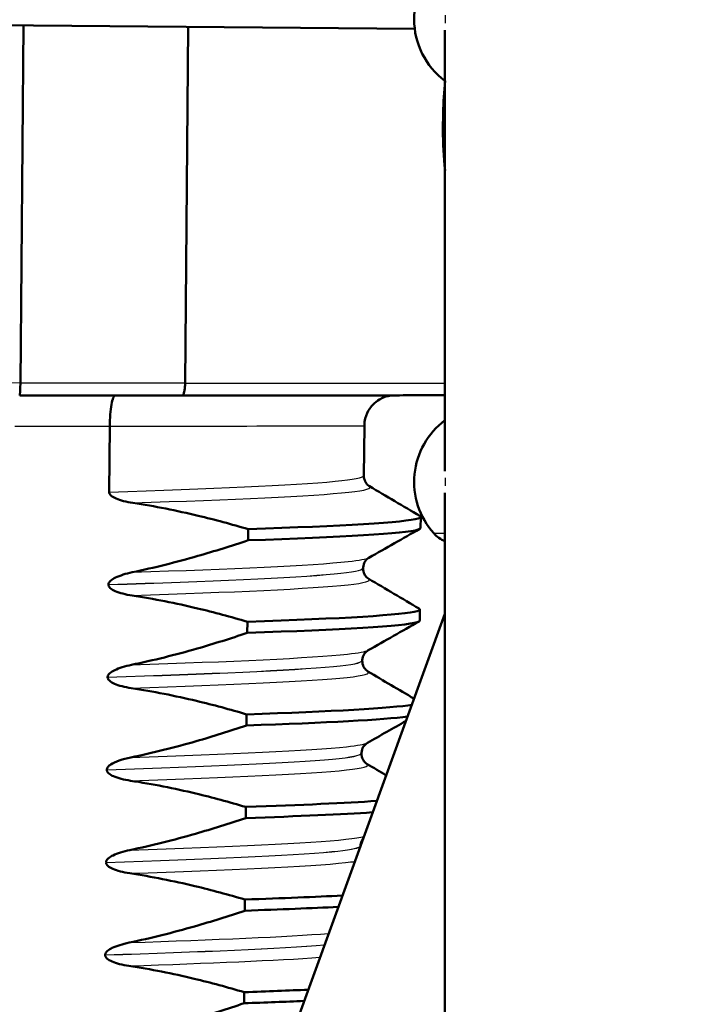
# Model space of a CAD drawing. Header units: millimetres. Extents: x 100 to 2000, y 93 to 2870.
# Tile 24 of 33: x 502 to 512, y 1657 to 1673. Entities that reach past the tile are written whole.
import ezdxf

# ---------------------------------------------------------------- set-up
doc = ezdxf.new("R2010")
doc.units = ezdxf.units.MM
doc.header["$LTSCALE"] = 10
for name, color, linetype, lineweight in [('Dimensions(ISO)', 7, 'Continuous', 25), ('Hatch', 7, 'Continuous', 9), ('Visible Edges(ISO)', 7, 'Continuous', 50), ('Visible Tangent Edges(ISO)', 7, 'Continuous', 25)]:
    doc.layers.add(name, color=color, linetype=linetype, lineweight=lineweight)
doc.styles.add('Text_3.5mm', font='arial.ttf', dxfattribs={"width": 0.9})
doc.dimstyles.new('KS-STANDARD', dxfattribs={"dimscale": 10, "dimtxt": 3.5, "dimasz": 2.5, "dimexe": 3.175, "dimexo": 0, "dimgap": 0.8, "dimtad": 1, "dimdec": 1, "dimrnd": 1e-08, "dimtxsty": 'Text_3.5mm', "dimcen": 0.09, "dimdle": 10, "dimclrd": 7, "dimclre": 7, "dimclrt": 7, "dimadec": 0, "dimazin": 2, "dimtfac": 0.714286, "dimtdec": 4, "dimtmove": 0, "dimatfit": 3, "dimfxl": 0, "dimtolj": 1, "dimlwd": 25, "dimlwe": 25, "dimarcsym": 0})

# ---------------------------------------------------------------- blocks, each defined once
blk = doc.blocks.new('*D11')
at = {"layer": 'Defpoints', "color": 0, "linetype": 'Continuous'}
for p in [(652.041, 2058.279), (400.641, 1765.997), (652.041, 1565.659)]:
    blk.add_point(p, dxfattribs=at)
at = {"layer": 'Dimensions(ISO)', "color": 7, "linetype": 'Continuous', "lineweight": 25}
for p, q in [((400.641, 1765.997), (400.641, 2090.029)), ((652.041, 1565.659), (652.041, 2090.029)), ((425.641, 2058.279), (627.041, 2058.279))]:
    blk.add_line(p, q, dxfattribs=at)
at = {"layer": 'Dimensions(ISO)', "color": 7, "linetype": 'Continuous'}
for points in [[(425.641, 2062.446), (425.641, 2054.112), (400.641, 2058.279)], [(627.041, 2062.446), (627.041, 2054.112), (652.041, 2058.279)]]:
    blk.add_solid(points, dxfattribs=at)
at = {"layer": 'Dimensions(ISO)', "color": 7, "linetype": 'Continuous', "lineweight": 25, "insert": (494.814, 2084.149), "char_height": 35, "attachment_point": 4, "style": 'Text_3.5mm'}
blk.add_mtext('\\A1;251', dxfattribs=at)

msp = doc.modelspace()

# ---------------------------------------------------------------- hatches: boundary and pattern name
at = {"layer": 'Hatch'}
h = msp.add_hatch(dxfattribs=at)
h.set_pattern_fill('ANSI31', color=256, scale=254, angle=90, style=0)
h.set_pattern_definition([(135, (0, 0), (-22.45064, -22.45064), [])])
edge = h.paths.add_edge_path()
edge.add_line((592.041, 1549.805), (607.37, 1549.805))
edge.add_line((607.37, 1549.805), (607.235, 1551.747))
edge.add_ellipse((606.936, 1550.585), major_axis=(1.199, -0.042), ratio=1, start_angle=77.607, end_angle=90)
edge.add_line((606.978, 1551.784), (595.02, 1552.202))
edge.add_ellipse((595.023, 1552.302), major_axis=(-0.0999, 0.0035), ratio=1, start_angle=0, end_angle=90, ccw=False)
edge.add_line((594.923, 1552.305), (594.937, 1552.705))
edge.add_ellipse((595.037, 1552.701), major_axis=(0.0035, 0.0999), ratio=1, start_angle=2, end_angle=90, ccw=False)
edge.add_line((595.037, 1552.801), (607.161, 1552.801))
edge.add_line((607.161, 1552.801), (607.091, 1553.809))
edge.add_ellipse((606.093, 1553.739), major_axis=(-0.07, 0.998), ratio=1, start_angle=270, end_angle=341)
edge.add_line((606.352, 1554.705), (596.306, 1557.397))
edge.add_ellipse((596.565, 1558.363), major_axis=(-0.966, 0.259), ratio=1, start_angle=54.5, end_angle=90, ccw=False)
edge.add_line((595.793, 1557.727), (594.129, 1559.745))
edge.add_ellipse((594.901, 1560.381), major_axis=(-0.636, 0.772), ratio=1, start_angle=54.5, end_angle=90, ccw=False)
edge.add_line((593.903, 1560.312), (593.757, 1562.408))
edge.add_ellipse((590.265, 1562.164), major_axis=(-0.244, 3.491), ratio=1, start_angle=270, end_angle=353)
edge.add_line((590.448, 1565.659), (565.974, 1566.942))
edge.add_spline(control_points=[(565.974, 1566.942), (564.342, 1567.027), (562.734, 1567.379), (559.697, 1568.587), (558.287, 1569.435), (555.554, 1571.759), (554.327, 1573.303), (552.535, 1576.774), (551.986, 1578.668), (551.816, 1580.614)], knot_values=[-2.152597, -2.152597, -2.152597, -2.152597, -1.662265, -1.662265, -1.171933, -1.171933, -0.585967, -0.585967, 0, 0, 0, 0], degree=3, periodic=0)
edge.add_line((551.816, 1580.614), (536.601, 1754.522))
edge.add_ellipse((535.107, 1754.391), major_axis=(-0.131, 1.494), ratio=1, start_angle=270, end_angle=354.5)
edge.add_line((535.12, 1755.891), (526.636, 1755.965))
edge.add_line((526.636, 1755.965), (517.683, 1756.043))
edge.add_line((517.683, 1756.043), (517.626, 1749.543))
edge.add_line((517.626, 1749.543), (519.34, 1749.528))
edge.add_ellipse((519.332, 1748.528), major_axis=(1, -0.009), ratio=1, start_angle=10, end_angle=90, ccw=False)
edge.add_line((520.318, 1748.693), (520.529, 1747.431))
edge.add_ellipse((521.022, 1747.514), major_axis=(0.083, -0.493), ratio=1, start_angle=270, end_angle=350)
edge.add_line((521.018, 1747.014), (527.155, 1746.96))
edge.add_ellipse((527.116, 1742.46), major_axis=(4.5, -0.039), ratio=1, start_angle=5.5, end_angle=90, ccw=False)
edge.add_line((531.599, 1742.852), (546.179, 1576.207))
edge.add_spline(control_points=[(546.179, 1576.207), (546.369, 1574.036), (546.912, 1571.911), (548.663, 1567.919), (549.859, 1566.08), (553.083, 1562.547), (555.197, 1560.984), (559.906, 1558.757), (562.455, 1558.114), (565.056, 1557.978)], knot_values=[-2.870129, -2.870129, -2.870129, -2.870129, -2.216354, -2.216354, -1.562578, -1.562578, -0.781289, -0.781289, 0, 0, 0, 0], degree=3, periodic=0)
edge.add_line((565.056, 1557.978), (579.557, 1557.218))
edge.add_ellipse((579.033, 1547.231), major_axis=(9.986, -0.523), ratio=1, start_angle=37.8602, end_angle=90, ccw=False)
edge.add_ellipse((595.444, 1558.663), major_axis=(-8.205, -5.716), ratio=1, start_angle=0, end_angle=32.2923)
edge.add_ellipse((592.041, 1549.305), major_axis=(0.143, 0.479), ratio=1, start_angle=16.5598, end_angle=90, ccw=False)
edge = h.paths.add_edge_path()
edge.add_line((477.638, 1756.392), (469.154, 1756.467))
edge.add_ellipse((469.18, 1759.466), major_axis=(-3, 0.026), ratio=1, start_angle=5.5, end_angle=90, ccw=False)
edge.add_line((466.191, 1759.205), (465.761, 1764.128))
edge.add_ellipse((464.266, 1763.997), major_axis=(-0.131, 1.494), ratio=1, start_angle=270, end_angle=355)
edge.add_line((464.266, 1765.497), (449.141, 1765.497))
edge.add_line((449.141, 1765.497), (449.141, 1759.497))
edge.add_line((449.141, 1759.497), (450.641, 1759.497))
edge.add_line((450.641, 1759.497), (454.641, 1759.497))
edge.add_ellipse((454.641, 1758.497), major_axis=(1, 0), ratio=1, start_angle=0, end_angle=90, ccw=False)
edge.add_line((455.641, 1758.497), (455.641, 1748.547))
edge.add_line((455.641, 1748.547), (457.47, 1741.721))
edge.add_ellipse((460.368, 1742.497), major_axis=(0.776, -2.898), ratio=1, start_angle=270, end_angle=345)
edge.add_line((460.368, 1739.497), (462.514, 1739.497))
edge.add_ellipse((462.514, 1742.497), major_axis=(3, 0), ratio=1, start_angle=270, end_angle=345.7615)
edge.add_line((465.422, 1741.759), (466.103, 1744.443))
edge.add_ellipse((469.98, 1743.459), major_axis=(0.984, 3.877), ratio=1, start_angle=13.7385, end_angle=90, ccw=False)
edge.add_line((470.015, 1747.459), (483.099, 1747.344))
edge.add_ellipse((483.103, 1747.844), major_axis=(0.5, -0.004), ratio=1, start_angle=270, end_angle=350)
edge.add_line((483.595, 1747.753), (483.828, 1749.012))
edge.add_ellipse((484.811, 1748.83), major_axis=(0.182, 0.983), ratio=1, start_angle=10, end_angle=90, ccw=False)
edge.add_line((484.82, 1749.83), (486.534, 1749.815))
edge.add_line((486.534, 1749.815), (486.591, 1756.314))
edge.add_line((486.591, 1756.314), (477.638, 1756.392))
edge = h.paths.add_edge_path()
edge.add_line((707.179, 1549.805), (712.041, 1549.805))
edge.add_ellipse((712.041, 1549.305), major_axis=(0.5, 0), ratio=1, start_angle=16.5598, end_angle=90, ccw=False)
edge.add_ellipse((708.637, 1558.663), major_axis=(9.215, 3.883), ratio=1, start_angle=270, end_angle=302.2923)
edge.add_ellipse((725.048, 1547.231), major_axis=(5.716, 8.205), ratio=1, start_angle=37.8602, end_angle=90, ccw=False)
edge.add_line((724.525, 1557.218), (906.996, 1566.781))
edge.add_spline(control_points=[(906.996, 1566.781), (909.172, 1566.895), (911.315, 1567.364), (915.365, 1568.974), (917.245, 1570.105), (920.889, 1573.204), (922.525, 1575.262), (924.915, 1579.89), (925.646, 1582.416), (925.873, 1585.01)], knot_values=[-2.870129, -2.870129, -2.870129, -2.870129, -2.216354, -2.216354, -1.562578, -1.562578, -0.781289, -0.781289, 0, 0, 0, 0], degree=3, periodic=0)
edge.add_line((925.873, 1585.01), (936.986, 1712.029))
edge.add_ellipse((1036.605, 1703.313), major_axis=(8.716, 99.619), ratio=1, start_angle=77, end_angle=90, ccw=False)
edge.add_line((941.5, 1734.215), (943.054, 1738.999))
edge.add_ellipse((924.033, 1745.179), major_axis=(19.021, -6.18), ratio=1, start_angle=0, end_angle=3)
edge.add_line((943.351, 1740.003), (945.641, 1748.547))
edge.add_line((945.641, 1748.547), (945.641, 1758.497))
edge.add_ellipse((946.641, 1758.497), major_axis=(0, 1), ratio=1, start_angle=0, end_angle=90, ccw=False)
edge.add_line((946.641, 1759.497), (950.641, 1759.497))
edge.add_line((950.641, 1759.497), (952.141, 1759.497))
edge.add_line((952.141, 1759.497), (952.141, 1765.497))
edge.add_line((952.141, 1765.497), (937.015, 1765.497))
edge.add_ellipse((937.015, 1763.997), major_axis=(-1.5, 0), ratio=1, start_angle=270, end_angle=355)
edge.add_line((935.521, 1764.128), (920.236, 1589.417))
edge.add_spline(control_points=[(920.236, 1589.417), (920.093, 1587.789), (919.686, 1586.195), (918.372, 1583.201), (917.475, 1581.822), (915.057, 1579.171), (913.472, 1577.999), (909.94, 1576.329), (908.028, 1575.847), (906.078, 1575.745)], knot_values=[-2.152597, -2.152597, -2.152597, -2.152597, -1.662265, -1.662265, -1.171933, -1.171933, -0.585967, -0.585967, 0, 0, 0, 0], degree=3, periodic=0)
edge.add_line((906.078, 1575.745), (713.633, 1565.659))
edge.add_ellipse((713.816, 1562.164), major_axis=(-3.495, -0.183), ratio=1, start_angle=270, end_angle=353)
edge.add_line((710.325, 1562.408), (710.178, 1560.312))
edge.add_ellipse((709.181, 1560.381), major_axis=(-0.07, -0.998), ratio=1, start_angle=54.5, end_angle=90, ccw=False)
edge.add_line((709.952, 1559.745), (708.288, 1557.727))
edge.add_ellipse((707.516, 1558.363), major_axis=(-0.636, -0.772), ratio=1, start_angle=54.5, end_angle=90, ccw=False)
edge.add_line((707.775, 1557.397), (697.73, 1554.705))
edge.add_ellipse((697.989, 1553.739), major_axis=(-0.966, -0.259), ratio=1, start_angle=270, end_angle=341)
edge.add_line((696.991, 1553.809), (696.921, 1552.801))
edge.add_line((696.921, 1552.801), (709.044, 1552.801))
edge.add_ellipse((709.044, 1552.701), major_axis=(0.1, 0), ratio=1, start_angle=2, end_angle=90, ccw=False)
edge.add_line((709.144, 1552.705), (709.158, 1552.305))
edge.add_ellipse((709.058, 1552.302), major_axis=(0.0035, -0.0999), ratio=1, start_angle=0, end_angle=90, ccw=False)
edge.add_line((709.062, 1552.202), (697.103, 1551.784))
edge.add_ellipse((697.145, 1550.585), major_axis=(1.162, 0.298), ratio=1, start_angle=77.607, end_angle=90)
edge.add_line((696.847, 1551.747), (696.711, 1549.805))
edge.add_line((696.711, 1549.805), (707.179, 1549.805))

# ---------------------------------------------------------------- linework, layer by layer
at = {"layer": 'Visible Edges(ISO)'}
for p, q in [((508.109, 1672.623), (491.391, 1672.769)), ((501.717, 1666.879), (501.768, 1672.679)), ((504.386, 1666.879), (504.436, 1672.655)), ((508.599, 1672.602), (508.599, 1665.453)), ((508.581, 1671.547), (508.599, 1671.547)), ((508.565, 1670.982), (508.568, 1671.257)), ((504.386, 1666.878), (504.386, 1666.879)), ((504.341, 1666.679), (501.706, 1666.679)), ((503.166, 1666.18), (503.157, 1665.112)), ((503.166, 1666.181), (503.166, 1666.18)), ((507.292, 1666.186), (507.285, 1665.377)), ((508.599, 1665.102), (508.599, 1655.241)), ((508.203, 1664.529), (508.205, 1664.709)), ((505.41, 1664.51), (505.408, 1664.33)), ((507.271, 1663.877), (507.271, 1663.876)), ((503.144, 1663.612), (503.144, 1663.611)), ((508.599, 1663.136), (502.22, 1645.609)), ((508.19, 1663.028), (508.192, 1663.208)), ((505.396, 1663.009), (505.395, 1662.829)), ((507.258, 1662.376), (507.258, 1662.375)), ((503.131, 1662.111), (503.131, 1662.11)), ((505.383, 1661.508), (505.382, 1661.328)), ((507.245, 1660.875), (507.245, 1660.874)), ((503.118, 1660.61), (503.118, 1660.609)), ((505.37, 1660.007), (505.369, 1659.827)), ((503.105, 1659.109), (503.105, 1659.108)), ((505.357, 1658.506), (505.356, 1658.326)), ((503.091, 1657.609), (503.091, 1657.608)), ((505.344, 1657.005), (505.342, 1656.825))]:
    msp.add_line(p, q, dxfattribs=at)
for centre, radius, start, end in [((509.349, 1672.777), 1.25, 126.8699, 233.1301), ((509.349, 1665.277), 1.25, 126.8699, 221.8103), ((508.79, 1664.777), 0.5, 221.8103, 247.5445)]:
    msp.add_arc(centre, radius, start, end, dxfattribs=at)
msp.add_ellipse((501.708, 1666.879), major_axis=(0.002, 0.2), ratio=0.047994, start_param=3.141592, end_param=4.712313, dxfattribs=at)
for points in [[(508.568, 1671.257), (508.572, 1671.429), (508.583, 1671.603), (508.6, 1671.777)], [(508.6, 1670.326), (508.579, 1670.544), (508.567, 1670.765), (508.565, 1670.982)], [(507.377, 1665.205), (507.649, 1665.045), (507.921, 1664.884), (508.192, 1664.724)], [(508.191, 1664.515), (507.916, 1664.359), (507.642, 1664.204), (507.367, 1664.048)], [(507.364, 1663.704), (507.636, 1663.544), (507.908, 1663.383), (508.179, 1663.223)], [(508.178, 1663.014), (507.903, 1662.858), (507.629, 1662.703), (507.354, 1662.547)], [(507.351, 1662.203), (507.6, 1662.056), (507.85, 1661.909), (508.099, 1661.762)], [(505.383, 1661.508), (506.771, 1661.556), (507.744, 1661.608), (508.063, 1661.665)], [(505.382, 1661.328), (506.681, 1661.373), (507.616, 1661.421), (507.992, 1661.474)], [(507.968, 1661.402), (507.759, 1661.283), (507.55, 1661.165), (507.341, 1661.046)], [(507.338, 1660.702), (507.441, 1660.641), (507.544, 1660.581), (507.647, 1660.52)], [(505.37, 1660.007), (506.275, 1660.039), (507.004, 1660.071), (507.489, 1660.106)], [(505.369, 1659.827), (506.233, 1659.857), (506.937, 1659.888), (507.422, 1659.921)], [(505.357, 1658.506), (505.969, 1658.528), (506.501, 1658.549), (506.931, 1658.572)], [(505.356, 1658.326), (505.937, 1658.346), (506.446, 1658.367), (506.865, 1658.388)], [(505.344, 1657.005), (505.721, 1657.018), (506.067, 1657.032), (506.378, 1657.045)], [(505.342, 1656.825), (505.693, 1656.837), (506.018, 1656.85), (506.312, 1656.862)]]:
    msp.add_open_spline(points, degree=3, dxfattribs=at)
for points, knots in [([(504.341, 1666.679), (504.341, 1666.679), (504.341, 1666.679), (504.347, 1666.679), (504.353, 1666.685), (504.364, 1666.706), (504.369, 1666.721), (504.377, 1666.758), (504.38, 1666.78), (504.385, 1666.827), (504.386, 1666.853), (504.386, 1666.878)], [-0.03166532, -0.03166532, -0.03166532, -0.03166532, -0.03152626, -0.03152626, -0.02335987, -0.02335987, -0.01547845, -0.01547845, -0.00771078, -0.00771078, 0, 0, 0, 0]), ([(503.253, 1666.679), (503.242, 1666.677), (503.232, 1666.663), (503.211, 1666.613), (503.201, 1666.576), (503.184, 1666.484), (503.178, 1666.429), (503.169, 1666.309), (503.166, 1666.245), (503.166, 1666.181)], [0.00181705, 0.00181705, 0.00181705, 0.00181705, 0.02016604, 0.02016604, 0.03980443, 0.03980443, 0.05928019, 0.05928019, 0.07867133, 0.07867133, 0.07867133, 0.07867133]), ([(504.341, 1666.679), (504.62, 1666.679), (504.893, 1666.679), (505.422, 1666.679), (505.677, 1666.679), (506.167, 1666.679), (506.401, 1666.68), (506.846, 1666.68), (507.056, 1666.68), (507.449, 1666.68), (507.632, 1666.68), (507.968, 1666.68), (508.121, 1666.68), (508.386, 1666.681), (508.5, 1666.681), (508.599, 1666.681)], [-1.2231555, -1.2231555, -1.2231555, -1.2231555, -1.1056412, -1.1056412, -0.9881269, -0.9881269, -0.8706126, -0.8706126, -0.7530982, -0.7530982, -0.6355839, -0.6355839, -0.5180696, -0.5180696, -0.4090273, -0.4090273, -0.4090273, -0.4090273]), ([(507.749, 1666.68), (507.747, 1666.68), (507.745, 1666.68), (507.737, 1666.679), (507.73, 1666.678), (507.707, 1666.675), (507.696, 1666.673), (507.658, 1666.664), (507.635, 1666.661), (507.553, 1666.622), (507.522, 1666.607), (507.457, 1666.555), (507.434, 1666.533), (507.391, 1666.482), (507.373, 1666.458), (507.33, 1666.381), (507.306, 1666.321), (507.293, 1666.231), (507.292, 1666.209), (507.292, 1666.186)], [-0.052910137, -0.052910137, -0.052910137, -0.052910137, -0.052317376, -0.052317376, -0.050724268, -0.050724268, -0.049770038, -0.049770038, -0.048891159, -0.048891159, -0.048529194, -0.048529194, -0.04835874, -0.04835874, -0.048244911, -0.048244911, -0.048068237, -0.048068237, -0.04801228, -0.04801228, -0.04801228, -0.04801228]), ([(507.285, 1665.377), (507.284, 1665.343), (507.293, 1665.309), (507.318, 1665.26), (507.332, 1665.242), (507.358, 1665.218), (507.368, 1665.211), (507.376, 1665.206), (507.377, 1665.205), (507.377, 1665.205)], [0, 0, 0, 0, 0.01563679, 0.01563679, 0.02960477, 0.02960477, 0.04518607, 0.04518607, 0.04675566, 0.04675566, 0.04675566, 0.04675566]), ([(503.157, 1665.112), (503.157, 1665.107), (503.157, 1665.103), (503.16, 1665.093), (503.162, 1665.089), (503.169, 1665.074), (503.177, 1665.065), (503.208, 1665.036), (503.24, 1665.019), (503.337, 1664.977), (503.434, 1664.952), (503.541, 1664.936)], [-0.05473825, -0.05473825, -0.05473825, -0.05473825, -0.05269081, -0.05269081, -0.05054514, -0.05054514, -0.04561181, -0.04561181, -0.03251755, -0.03251755, 0, 0, 0, 0]), ([(503.541, 1664.936), (503.897, 1664.882), (504.249, 1664.812), (504.871, 1664.663), (505.141, 1664.59), (505.41, 1664.51)], [-0.1920259, -0.1920259, -0.1920259, -0.1920259, -0.0840256, -0.0840256, 0, 0, 0, 0]), ([(505.41, 1664.51), (506.933, 1664.563), (507.957, 1664.62), (508.164, 1664.684), (508.206, 1664.697), (508.214, 1664.71), (508.189, 1664.724)], [52.4232414, 52.4232414, 52.4232414, 52.4232414, 53.2497872, 53.2497872, 53.2497872, 53.419254, 53.419254, 53.419254, 53.419254]), ([(505.408, 1664.33), (506.931, 1664.383), (507.955, 1664.439), (508.162, 1664.503), (508.189, 1664.512), (508.202, 1664.52), (508.201, 1664.529)], [52.4232414, 52.4232414, 52.4232414, 52.4232414, 53.2497872, 53.2497872, 53.2497872, 53.3590628, 53.3590628, 53.3590628, 53.3590628]), ([(505.408, 1664.33), (505.138, 1664.24), (504.866, 1664.154), (504.243, 1663.975), (503.888, 1663.886), (503.531, 1663.812)], [-0.1951068, -0.1951068, -0.1951068, -0.1951068, -0.109617, -0.109617, 0, 0, 0, 0]), ([(507.367, 1664.048), (507.36, 1664.044), (507.349, 1664.037), (507.324, 1664.014), (507.312, 1664.001), (507.287, 1663.958), (507.274, 1663.924), (507.272, 1663.885), (507.271, 1663.881), (507.271, 1663.877)], [0, 0, 0, 0, 0.01675146, 0.01675146, 0.02873921, 0.02873921, 0.0449543, 0.0449543, 0.04675997, 0.04675997, 0.04675997, 0.04675997]), ([(503.531, 1663.812), (503.425, 1663.79), (503.329, 1663.759), (503.233, 1663.713), (503.203, 1663.696), (503.171, 1663.668), (503.161, 1663.657), (503.151, 1663.641), (503.148, 1663.635), (503.146, 1663.626), (503.145, 1663.624), (503.144, 1663.619), (503.144, 1663.618), (503.144, 1663.616), (503.144, 1663.615), (503.144, 1663.614), (503.144, 1663.614), (503.144, 1663.613), (503.144, 1663.613), (503.144, 1663.612)], [-0.03978694, -0.03978694, -0.03978694, -0.03978694, -0.01651478, -0.01651478, -0.0075637, -0.0075637, -0.00358267, -0.00358267, -0.00171374, -0.00171374, -0.00084489, -0.00084489, -0.00042059, -0.00042059, -0.00020999, -0.00020999, -0.00010493, -0.00010493, 0, 0, 0, 0]), ([(507.271, 1663.876), (507.271, 1663.842), (507.28, 1663.808), (507.305, 1663.759), (507.319, 1663.741), (507.344, 1663.717), (507.355, 1663.71), (507.363, 1663.705), (507.364, 1663.704), (507.364, 1663.704)], [0, 0, 0, 0, 0.01563679, 0.01563679, 0.02960477, 0.02960477, 0.04518607, 0.04518607, 0.04675566, 0.04675566, 0.04675566, 0.04675566]), ([(503.144, 1663.611), (503.144, 1663.607), (503.144, 1663.602), (503.147, 1663.592), (503.149, 1663.588), (503.156, 1663.573), (503.164, 1663.564), (503.195, 1663.535), (503.227, 1663.518), (503.324, 1663.476), (503.421, 1663.451), (503.528, 1663.435)], [-0.05473825, -0.05473825, -0.05473825, -0.05473825, -0.05269081, -0.05269081, -0.05054514, -0.05054514, -0.04561181, -0.04561181, -0.03251755, -0.03251755, 0, 0, 0, 0]), ([(503.528, 1663.435), (503.884, 1663.381), (504.236, 1663.311), (504.858, 1663.162), (505.128, 1663.089), (505.396, 1663.009)], [-0.1920259, -0.1920259, -0.1920259, -0.1920259, -0.0840256, -0.0840256, 0, 0, 0, 0]), ([(505.396, 1663.009), (506.92, 1663.062), (507.944, 1663.119), (508.15, 1663.183), (508.193, 1663.196), (508.201, 1663.209), (508.176, 1663.223)], [46.1400561, 46.1400561, 46.1400561, 46.1400561, 46.9666019, 46.9666019, 46.9666019, 47.1360687, 47.1360687, 47.1360687, 47.1360687]), ([(505.395, 1662.829), (506.918, 1662.882), (507.942, 1662.938), (508.149, 1663.003), (508.176, 1663.011), (508.189, 1663.02), (508.188, 1663.028)], [46.1400561, 46.1400561, 46.1400561, 46.1400561, 46.9666019, 46.9666019, 46.9666019, 47.0758775, 47.0758775, 47.0758775, 47.0758775]), ([(505.395, 1662.829), (505.125, 1662.739), (504.853, 1662.653), (504.23, 1662.474), (503.875, 1662.385), (503.518, 1662.311)], [-0.1951068, -0.1951068, -0.1951068, -0.1951068, -0.109617, -0.109617, 0, 0, 0, 0]), ([(507.354, 1662.547), (507.347, 1662.543), (507.336, 1662.536), (507.311, 1662.513), (507.299, 1662.5), (507.273, 1662.457), (507.261, 1662.424), (507.259, 1662.384), (507.258, 1662.38), (507.258, 1662.376)], [0, 0, 0, 0, 0.01675146, 0.01675146, 0.02873921, 0.02873921, 0.0449543, 0.0449543, 0.04675997, 0.04675997, 0.04675997, 0.04675997]), ([(507.258, 1662.375), (507.258, 1662.341), (507.267, 1662.307), (507.292, 1662.258), (507.306, 1662.241), (507.331, 1662.216), (507.342, 1662.209), (507.35, 1662.204), (507.351, 1662.203), (507.351, 1662.203)], [0, 0, 0, 0, 0.01563679, 0.01563679, 0.02960477, 0.02960477, 0.04518607, 0.04518607, 0.04675566, 0.04675566, 0.04675566, 0.04675566]), ([(503.518, 1662.311), (503.412, 1662.289), (503.316, 1662.259), (503.22, 1662.212), (503.19, 1662.195), (503.158, 1662.167), (503.148, 1662.156), (503.138, 1662.14), (503.135, 1662.134), (503.133, 1662.125), (503.132, 1662.123), (503.131, 1662.118), (503.131, 1662.117), (503.131, 1662.115), (503.131, 1662.114), (503.131, 1662.113), (503.131, 1662.113), (503.131, 1662.112), (503.131, 1662.112), (503.131, 1662.111)], [-0.03978694, -0.03978694, -0.03978694, -0.03978694, -0.01651478, -0.01651478, -0.0075637, -0.0075637, -0.00358267, -0.00358267, -0.00171374, -0.00171374, -0.00084489, -0.00084489, -0.00042059, -0.00042059, -0.00020999, -0.00020999, -0.00010493, -0.00010493, 0, 0, 0, 0]), ([(503.131, 1662.11), (503.131, 1662.106), (503.131, 1662.101), (503.134, 1662.091), (503.136, 1662.087), (503.143, 1662.072), (503.151, 1662.063), (503.182, 1662.034), (503.214, 1662.017), (503.311, 1661.975), (503.408, 1661.95), (503.515, 1661.934)], [-0.05473825, -0.05473825, -0.05473825, -0.05473825, -0.05269081, -0.05269081, -0.05054514, -0.05054514, -0.04561181, -0.04561181, -0.03251755, -0.03251755, 0, 0, 0, 0]), ([(503.515, 1661.934), (503.87, 1661.88), (504.223, 1661.81), (504.845, 1661.661), (505.115, 1661.588), (505.383, 1661.508)], [-0.1920259, -0.1920259, -0.1920259, -0.1920259, -0.0840256, -0.0840256, 0, 0, 0, 0]), ([(505.382, 1661.328), (505.112, 1661.238), (504.84, 1661.152), (504.216, 1660.973), (503.862, 1660.884), (503.505, 1660.81)], [-0.1951068, -0.1951068, -0.1951068, -0.1951068, -0.109617, -0.109617, 0, 0, 0, 0]), ([(507.341, 1661.046), (507.334, 1661.042), (507.323, 1661.036), (507.298, 1661.012), (507.286, 1660.999), (507.26, 1660.956), (507.248, 1660.923), (507.245, 1660.883), (507.245, 1660.879), (507.245, 1660.875)], [0, 0, 0, 0, 0.01675146, 0.01675146, 0.02873921, 0.02873921, 0.0449543, 0.0449543, 0.04675997, 0.04675997, 0.04675997, 0.04675997]), ([(503.505, 1660.81), (503.443, 1660.797), (503.379, 1660.78), (503.264, 1660.74), (503.216, 1660.718), (503.165, 1660.684), (503.149, 1660.671), (503.131, 1660.649), (503.126, 1660.641), (503.119, 1660.625), (503.118, 1660.618), (503.118, 1660.61)], [-0.03714578, -0.03714578, -0.03714578, -0.03714578, -0.02352479, -0.02352479, -0.01076423, -0.01076423, -0.00516478, -0.00516478, -0.00220521, -0.00220521, 0, 0, 0, 0]), ([(507.245, 1660.874), (507.245, 1660.84), (507.254, 1660.806), (507.279, 1660.757), (507.293, 1660.74), (507.318, 1660.715), (507.329, 1660.708), (507.337, 1660.703), (507.337, 1660.702), (507.338, 1660.702)], [0, 0, 0, 0, 0.01563679, 0.01563679, 0.02960477, 0.02960477, 0.04518607, 0.04518607, 0.04675566, 0.04675566, 0.04675566, 0.04675566]), ([(503.118, 1660.609), (503.118, 1660.605), (503.118, 1660.6), (503.121, 1660.59), (503.122, 1660.586), (503.13, 1660.571), (503.138, 1660.562), (503.169, 1660.533), (503.2, 1660.517), (503.298, 1660.474), (503.395, 1660.449), (503.502, 1660.433)], [-0.05473825, -0.05473825, -0.05473825, -0.05473825, -0.05269081, -0.05269081, -0.05054514, -0.05054514, -0.04561181, -0.04561181, -0.03251755, -0.03251755, 0, 0, 0, 0]), ([(503.502, 1660.433), (503.857, 1660.379), (504.21, 1660.309), (504.832, 1660.16), (505.102, 1660.087), (505.37, 1660.007)], [-0.1920259, -0.1920259, -0.1920259, -0.1920259, -0.0840256, -0.0840256, 0, 0, 0, 0]), ([(505.369, 1659.827), (505.099, 1659.737), (504.827, 1659.651), (504.203, 1659.473), (503.849, 1659.383), (503.492, 1659.309)], [-0.1951068, -0.1951068, -0.1951068, -0.1951068, -0.109617, -0.109617, 0, 0, 0, 0]), ([(507.275, 1659.499), (507.271, 1659.493), (507.266, 1659.487), (507.247, 1659.456), (507.235, 1659.422), (507.232, 1659.385), (507.232, 1659.383), (507.232, 1659.381)], [0.0241134, 0.0241134, 0.0241134, 0.0241134, 0.02873921, 0.02873921, 0.0449543, 0.0449543, 0.04576018, 0.04576018, 0.04576018, 0.04576018]), ([(503.492, 1659.309), (503.386, 1659.287), (503.29, 1659.257), (503.193, 1659.21), (503.164, 1659.193), (503.132, 1659.165), (503.122, 1659.155), (503.112, 1659.138), (503.109, 1659.132), (503.106, 1659.124), (503.106, 1659.121), (503.105, 1659.117), (503.105, 1659.115), (503.105, 1659.113), (503.105, 1659.112), (503.105, 1659.111), (503.105, 1659.111), (503.105, 1659.11), (503.105, 1659.11), (503.105, 1659.109)], [-0.03978694, -0.03978694, -0.03978694, -0.03978694, -0.01651478, -0.01651478, -0.0075637, -0.0075637, -0.00358267, -0.00358267, -0.00171374, -0.00171374, -0.00084489, -0.00084489, -0.00042059, -0.00042059, -0.00020999, -0.00020999, -0.00010493, -0.00010493, 0, 0, 0, 0]), ([(503.105, 1659.108), (503.104, 1659.104), (503.105, 1659.099), (503.107, 1659.089), (503.109, 1659.085), (503.117, 1659.07), (503.125, 1659.061), (503.156, 1659.032), (503.187, 1659.016), (503.285, 1658.973), (503.382, 1658.948), (503.489, 1658.932)], [-0.05473825, -0.05473825, -0.05473825, -0.05473825, -0.05269081, -0.05269081, -0.05054514, -0.05054514, -0.04561181, -0.04561181, -0.03251755, -0.03251755, 0, 0, 0, 0]), ([(503.489, 1658.932), (503.844, 1658.878), (504.197, 1658.808), (504.819, 1658.659), (505.089, 1658.586), (505.357, 1658.506)], [-0.1920259, -0.1920259, -0.1920259, -0.1920259, -0.0840256, -0.0840256, 0, 0, 0, 0]), ([(505.356, 1658.326), (505.086, 1658.236), (504.814, 1658.15), (504.19, 1657.972), (503.836, 1657.882), (503.479, 1657.808)], [-0.1951068, -0.1951068, -0.1951068, -0.1951068, -0.109617, -0.109617, 0, 0, 0, 0]), ([(503.479, 1657.808), (503.373, 1657.786), (503.277, 1657.756), (503.18, 1657.709), (503.151, 1657.692), (503.119, 1657.664), (503.109, 1657.654), (503.099, 1657.637), (503.096, 1657.631), (503.093, 1657.623), (503.093, 1657.62), (503.092, 1657.616), (503.092, 1657.614), (503.092, 1657.612), (503.092, 1657.611), (503.091, 1657.61), (503.091, 1657.61), (503.091, 1657.609), (503.091, 1657.609), (503.091, 1657.609)], [-0.03978694, -0.03978694, -0.03978694, -0.03978694, -0.01651479, -0.01651479, -0.0075637, -0.0075637, -0.00358267, -0.00358267, -0.00171374, -0.00171374, -0.00084489, -0.00084489, -0.00042059, -0.00042059, -0.00020999, -0.00020999, -0.00010493, -0.00010493, 0, 0, 0, 0]), ([(503.091, 1657.608), (503.091, 1657.603), (503.092, 1657.598), (503.094, 1657.589), (503.096, 1657.584), (503.104, 1657.569), (503.112, 1657.56), (503.142, 1657.531), (503.174, 1657.515), (503.272, 1657.472), (503.368, 1657.447), (503.475, 1657.431)], [-0.05473825, -0.05473825, -0.05473825, -0.05473825, -0.05269081, -0.05269081, -0.05054514, -0.05054514, -0.04561181, -0.04561181, -0.03251755, -0.03251755, 0, 0, 0, 0]), ([(503.475, 1657.431), (503.831, 1657.377), (504.184, 1657.307), (504.805, 1657.158), (505.076, 1657.085), (505.344, 1657.005)], [-0.1920259, -0.1920259, -0.1920259, -0.1920259, -0.0840256, -0.0840256, 0, 0, 0, 0]), ([(505.342, 1656.825), (505.073, 1656.735), (504.801, 1656.649), (504.177, 1656.471), (503.823, 1656.381), (503.466, 1656.307)], [-0.1951068, -0.1951068, -0.1951068, -0.1951068, -0.109617, -0.109617, 0, 0, 0, 0])]:
    msp.add_open_spline(points, degree=3, knots=knots, dxfattribs=at)
at = {"layer": 'Visible Tangent Edges(ISO)'}
for p, q in [((501.717, 1666.879), (499.047, 1666.926)), ((504.386, 1666.879), (501.717, 1666.879)), ((501.627, 1666.18), (503.166, 1666.18)), ((508.417, 1664.444), (508.599, 1664.444))]:
    msp.add_line(p, q, dxfattribs=at)
for centre, major_axis, ratio, start_param, end_param in [((509.847, 1672.777), (0, -1.25), 0.997968, 4.661404, 4.763374), ((501.357, 1666.882), (7.94, -0.002), 0.000408, 5.103704, 5.860527), ((501.351, 1666.182), (5.94, 0.004), 0.000454, 5.022879, 6.283181), ((509.847, 1665.277), (0, -1.25), 0.997968, 4.661404, 4.763374)]:
    msp.add_ellipse(centre, major_axis=major_axis, ratio=ratio, start_param=start_param, end_param=end_param, dxfattribs=at)
for points, knots in [([(503.157, 1665.112), (504.781, 1665.167), (506.153, 1665.223), (506.817, 1665.286), (507.124, 1665.315), (507.276, 1665.346), (507.276, 1665.377)], [52.09876, 52.09876, 52.09876, 52.09876, 52.959823, 52.959823, 52.959823, 53.359063, 53.359063, 53.359063, 53.359063]), ([(503.541, 1664.936), (505.15, 1664.99), (506.46, 1665.047), (507.04, 1665.11), (507.318, 1665.14), (507.426, 1665.172), (507.369, 1665.205)], [52.160598, 52.160598, 52.160598, 52.160598, 53.016916, 53.016916, 53.016916, 53.427365, 53.427365, 53.427365, 53.427365]), ([(503.531, 1663.812), (505.14, 1663.866), (506.45, 1663.923), (507.03, 1663.986), (507.216, 1664.006), (507.325, 1664.027), (507.361, 1664.048)], [52.160598, 52.160598, 52.160598, 52.160598, 53.016916, 53.016916, 53.016916, 53.29076, 53.29076, 53.29076, 53.29076]), ([(503.144, 1663.612), (504.768, 1663.667), (506.14, 1663.723), (506.803, 1663.786), (507.111, 1663.815), (507.263, 1663.846), (507.263, 1663.877)], [52.09876, 52.09876, 52.09876, 52.09876, 52.959823, 52.959823, 52.959823, 53.359063, 53.359063, 53.359063, 53.359063]), ([(503.144, 1663.611), (504.768, 1663.666), (506.14, 1663.722), (506.803, 1663.785), (507.111, 1663.814), (507.263, 1663.845), (507.263, 1663.876)], [45.815575, 45.815575, 45.815575, 45.815575, 46.676638, 46.676638, 46.676638, 47.075878, 47.075878, 47.075878, 47.075878]), ([(503.528, 1663.435), (505.137, 1663.489), (506.447, 1663.546), (507.027, 1663.609), (507.305, 1663.639), (507.412, 1663.671), (507.356, 1663.704)], [45.877412, 45.877412, 45.877412, 45.877412, 46.733731, 46.733731, 46.733731, 47.14418, 47.14418, 47.14418, 47.14418]), ([(503.518, 1662.311), (505.127, 1662.365), (506.437, 1662.422), (507.017, 1662.485), (507.203, 1662.505), (507.312, 1662.526), (507.348, 1662.547)], [45.877412, 45.877412, 45.877412, 45.877412, 46.733731, 46.733731, 46.733731, 47.007575, 47.007575, 47.007575, 47.007575]), ([(503.131, 1662.111), (504.755, 1662.166), (506.127, 1662.222), (506.79, 1662.285), (507.098, 1662.314), (507.25, 1662.345), (507.249, 1662.377)], [45.815575, 45.815575, 45.815575, 45.815575, 46.676638, 46.676638, 46.676638, 47.075878, 47.075878, 47.075878, 47.075878]), ([(503.131, 1662.11), (504.755, 1662.165), (506.127, 1662.221), (506.79, 1662.284), (507.098, 1662.313), (507.25, 1662.344), (507.249, 1662.376)], [39.53239, 39.53239, 39.53239, 39.53239, 40.393452, 40.393452, 40.393452, 40.792692, 40.792692, 40.792692, 40.792692]), ([(503.515, 1661.934), (505.123, 1661.988), (506.434, 1662.045), (507.014, 1662.108), (507.292, 1662.138), (507.399, 1662.17), (507.343, 1662.203)], [39.594227, 39.594227, 39.594227, 39.594227, 40.450546, 40.450546, 40.450546, 40.860995, 40.860995, 40.860995, 40.860995]), ([(503.505, 1660.81), (505.114, 1660.864), (506.424, 1660.921), (507.004, 1660.984), (507.19, 1661.004), (507.299, 1661.025), (507.335, 1661.046)], [39.594227, 39.594227, 39.594227, 39.594227, 40.450546, 40.450546, 40.450546, 40.72439, 40.72439, 40.72439, 40.72439]), ([(503.118, 1660.61), (504.742, 1660.665), (506.114, 1660.721), (506.777, 1660.784), (507.085, 1660.813), (507.237, 1660.844), (507.236, 1660.876)], [39.53239, 39.53239, 39.53239, 39.53239, 40.393452, 40.393452, 40.393452, 40.792692, 40.792692, 40.792692, 40.792692]), ([(503.118, 1660.609), (504.742, 1660.664), (506.114, 1660.72), (506.777, 1660.783), (507.085, 1660.812), (507.237, 1660.843), (507.236, 1660.875)], [33.249204, 33.249204, 33.249204, 33.249204, 34.110267, 34.110267, 34.110267, 34.509507, 34.509507, 34.509507, 34.509507]), ([(503.502, 1660.433), (505.11, 1660.487), (506.421, 1660.544), (507.001, 1660.607), (507.279, 1660.637), (507.386, 1660.669), (507.33, 1660.702)], [33.311042, 33.311042, 33.311042, 33.311042, 34.167361, 34.167361, 34.167361, 34.57781, 34.57781, 34.57781, 34.57781]), ([(503.492, 1659.309), (505.101, 1659.363), (506.411, 1659.42), (506.991, 1659.483), (507.131, 1659.498), (507.227, 1659.514), (507.282, 1659.53)], [33.311042, 33.311042, 33.311042, 33.311042, 34.167361, 34.167361, 34.167361, 34.373748, 34.373748, 34.373748, 34.373748]), ([(503.105, 1659.109), (504.728, 1659.164), (506.101, 1659.22), (506.764, 1659.283), (507.037, 1659.309), (507.188, 1659.336), (507.218, 1659.364)], [33.249204, 33.249204, 33.249204, 33.249204, 34.110267, 34.110267, 34.110267, 34.464451, 34.464451, 34.464451, 34.464451]), ([(503.105, 1659.108), (504.728, 1659.163), (506.101, 1659.219), (506.764, 1659.282), (507.036, 1659.308), (507.186, 1659.335), (507.217, 1659.362)], [26.966019, 26.966019, 26.966019, 26.966019, 27.827082, 27.827082, 27.827082, 28.179387, 28.179387, 28.179387, 28.179387]), ([(503.489, 1658.932), (505.097, 1658.986), (506.408, 1659.043), (506.988, 1659.106), (507.045, 1659.112), (507.095, 1659.119), (507.138, 1659.125)], [27.0278565, 27.0278565, 27.0278565, 27.0278565, 27.8841752, 27.8841752, 27.8841752, 27.9688341, 27.9688341, 27.9688341, 27.9688341])]:
    msp.add_open_spline(points, degree=3, knots=knots, dxfattribs=at)
for points in [[(503.479, 1657.808), (504.876, 1657.855), (506.049, 1657.904), (506.713, 1657.957)], [(503.091, 1657.609), (504.634, 1657.66), (505.95, 1657.714), (506.647, 1657.773)], [(503.091, 1657.608), (504.634, 1657.659), (505.95, 1657.713), (506.646, 1657.772)], [(503.475, 1657.431), (504.78, 1657.475), (505.889, 1657.521), (506.571, 1657.57)]]:
    msp.add_open_spline(points, degree=3, dxfattribs=at)

# ---------------------------------------------------------------- dimensions: what is measured, and where the dimension line sits
at = {"layer": 'Dimensions(ISO)', "color": 7, "linetype": 'Continuous', "lineweight": 25}
dim = msp.add_linear_dim(base=(652.041, 2058.279), p1=(400.641, 1765.997), p2=(652.041, 1565.659), angle=180, dimstyle='KS-STANDARD', override={"dimgap": 0.8, "dimdec": 0, "dimtol": 0, "dimlim": 0, "dimtp": 0, "dimtm": 0, "dimtdec": 4, "dimtofl": 0, "dimatfit": 1}, dxfattribs=at)
dim.commit()
dim.dimension.update_dxf_attribs({"geometry": '*D11', "text_midpoint": (526.841, 2058.279), "dimtype": 160})

doc.saveas('drawing.dxf')
